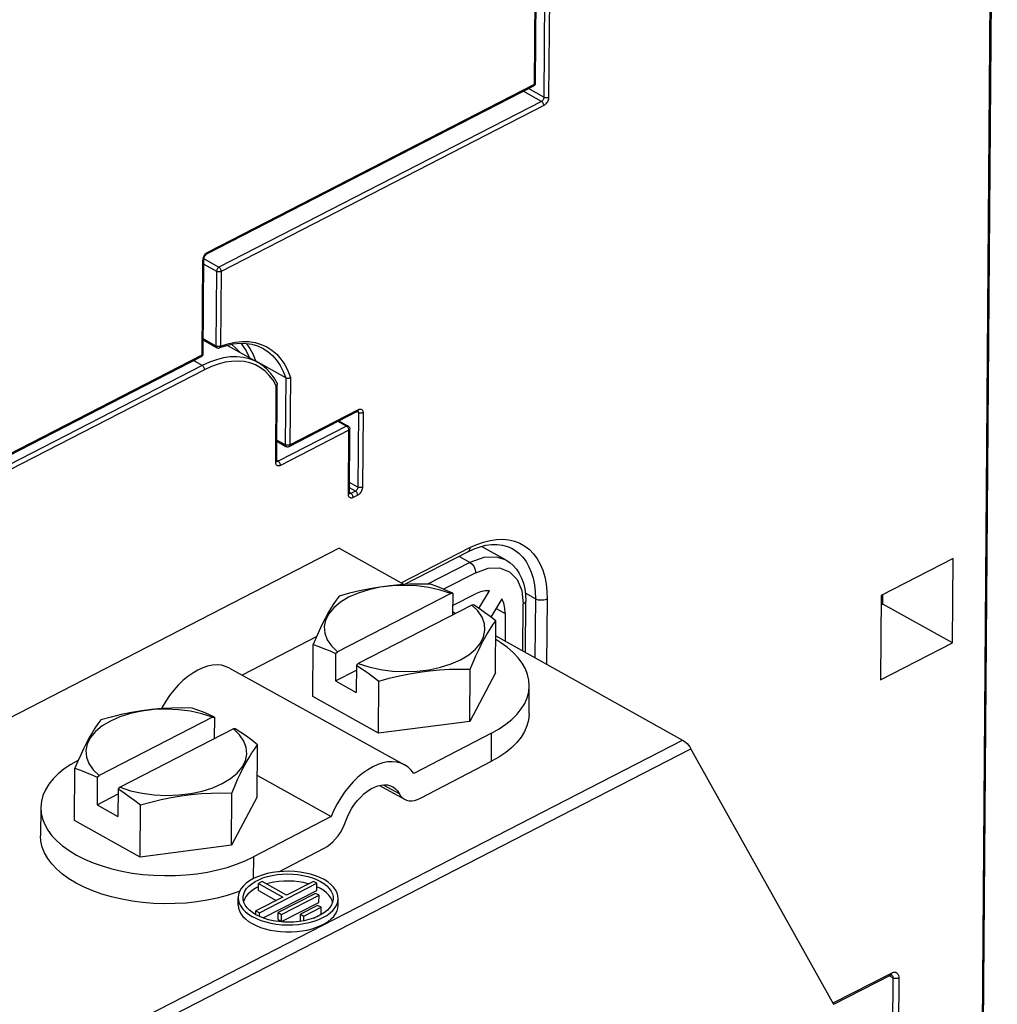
# Model space of a CAD drawing. Extents: x 0 to 420, y 0 to 297.
# Tile 34 of 38: x 387 to 398, y 97 to 109. Entities that reach past the tile are written whole.
import ezdxf

# ---------------------------------------------------------------- set-up
doc = ezdxf.new("R2010")
doc.units = 0
doc.header["$LTSCALE"] = 23.1
doc.layers.get('0').update_dxf_attribs({"linetype": 'CONTINUOUS'})

msp = doc.modelspace()

# ---------------------------------------------------------------- linework, layer by layer
at = {"color": 9, "linetype": 'CONTINUOUS'}
for p, q in [((397.99, 82.294), (398.264, 118.792)), ((392.729, 108.247), (392.751, 111.134)), ((392.864, 111.135), (392.842, 108.09)), ((392.921, 111.134), (392.898, 108.089)), ((388.811, 106.232), (392.729, 108.247)), ((392.813, 108.041), (392.594, 108.163)), ((392.842, 108.09), (392.655, 108.194)), ((392.813, 108.041), (388.945, 106.052)), ((392.84, 107.992), (388.972, 106.002)), ((388.744, 105.001), (388.753, 106.135)), ((388.765, 106.087), (388.916, 106.003)), ((388.766, 106.152), (388.945, 106.052)), ((388.916, 106.003), (388.909, 105.107)), ((388.972, 106.002), (388.965, 105.106)), ((388.758, 105.191), (388.909, 105.107)), ((386.283, 103.734), (388.744, 105.001)), ((388.745, 104.871), (388.638, 104.931)), ((388.745, 104.871), (386.249, 103.587)), ((388.773, 104.822), (386.277, 103.538)), ((389.745, 104.724), (389.738, 103.923)), ((389.801, 104.729), (389.795, 103.922)), ((389.625, 103.711), (389.632, 104.63)), ((389.795, 103.922), (390.617, 104.344)), ((390.617, 104.307), (390.596, 104.319)), ((390.372, 104.203), (390.476, 104.145)), ((390.617, 104.307), (390.61, 103.414)), ((390.674, 104.306), (390.667, 103.413)), ((390.476, 104.145), (389.654, 103.723)), ((390.503, 104.096), (389.682, 103.673)), ((390.497, 103.326), (390.503, 104.096)), ((389.639, 103.978), (389.738, 103.923)), ((389.654, 103.723), (389.637, 103.732)), ((390.581, 103.366), (390.51, 103.405)), ((390.61, 103.414), (390.511, 103.47)), ((390.527, 103.338), (390.51, 103.347)), ((390.581, 103.366), (390.527, 103.338)), ((390.609, 103.316), (390.554, 103.288)), ((391.131, 102.263), (391.955, 102.687)), ((391.955, 102.51), (391.825, 102.582)), ((391.955, 102.51), (391.446, 102.247)), ((392.024, 102.386), (391.638, 102.188)), ((392.739, 102.072), (392.619, 102.139)), ((392.739, 102.072), (392.734, 101.368)), ((392.269, 101.957), (392.378, 101.896)), ((392.589, 101.449), (392.594, 102.007)), ((392.88, 102.07), (392.874, 101.289)), ((392.213, 100.123), (392.215, 100.461)), ((381.578, 93.729), (394.505, 100.378)), ((381.676, 93.625), (394.603, 100.274)), ((390.914, 99.84), (391.105, 99.735)), ((389.357, 98.976), (389.355, 98.715)), ((396.31, 97.224), (397.009, 97.583)), ((397.028, 97.525), (396.981, 97.55)), ((397.028, 97.525), (397.008, 94.873)), ((397.098, 97.524), (397.079, 94.872))]:
    msp.add_line(p, q, dxfattribs=at)
at = {"color": 7, "linetype": 'CONTINUOUS'}
for p, q in [((398.005, 82.311), (398.279, 118.811)), ((392.741, 108.263), (392.763, 111.149)), ((388.801, 106.212), (392.72, 108.227)), ((392.741, 108.257), (392.741, 108.263)), ((388.757, 105.016), (388.765, 106.15)), ((388.758, 105.176), (388.918, 105.086)), ((389.034, 105.11), (388.952, 105.084)), ((389.115, 105.128), (389.034, 105.11)), ((389.046, 105.113), (389.408, 104.911)), ((386.273, 103.714), (388.735, 104.981)), ((388.756, 105.01), (388.757, 105.016)), ((389.745, 104.724), (389.383, 104.927)), ((389.637, 103.727), (389.644, 104.646)), ((389.786, 103.902), (390.607, 104.324)), ((390.383, 104.209), (390.495, 104.146)), ((390.51, 103.341), (390.515, 104.111)), ((389.639, 103.963), (389.748, 103.902)), ((389.637, 103.723), (389.637, 103.727)), ((390.51, 103.338), (390.51, 103.341)), ((390.388, 102.679), (377.461, 96.03)), ((390.388, 102.679), (391.167, 102.243)), ((392.389, 102.536), (392.093, 102.701)), ((391.167, 102.244), (391.931, 102.637)), ((397.748, 102.556), (396.887, 102.113)), ((397.741, 101.543), (397.748, 102.556)), ((391.726, 102.137), (390.366, 101.437)), ((391.726, 102.137), (391.748, 102.139)), ((391.748, 102.139), (391.746, 101.878)), ((391.747, 101.992), (392.022, 102.133)), ((392.062, 101.957), (392.19, 102.17)), ((392.338, 102.072), (392.207, 101.853)), ((396.887, 102.113), (396.879, 101.1)), ((396.906, 102.01), (396.907, 102.123)), ((391.977, 101.997), (390.616, 101.297)), ((391.999, 101.999), (391.977, 101.997)), ((392.049, 101.927), (391.977, 101.997)), ((392.619, 101.432), (392.624, 102.045)), ((396.886, 102), (396.906, 102.01)), ((397.741, 101.543), (396.906, 102.01)), ((391.747, 101.92), (391.785, 101.898)), ((392.378, 101.896), (392.376, 101.568)), ((392.261, 101.183), (392.266, 101.808)), ((390.117, 101.622), (389.224, 101.158)), ((390.111, 101.609), (390.076, 101.524)), ((390.145, 101.687), (390.111, 101.609)), ((392.265, 101.63), (394.505, 100.378)), ((390.071, 100.9), (390.076, 101.524)), ((396.879, 101.1), (397.741, 101.543)), ((390.344, 101.416), (390.341, 101.088)), ((390.344, 101.416), (390.366, 101.437)), ((390.594, 101.276), (390.592, 100.948)), ((390.616, 101.297), (390.594, 101.276)), ((389.072, 101.242), (391.171, 100.081)), ((390.341, 101.088), (390.594, 101.218)), ((391.952, 100.602), (391.957, 101.227)), ((392.261, 101.183), (391.952, 100.602)), ((390.341, 101.088), (390.592, 100.948)), ((390.857, 100.461), (390.861, 101.085)), ((392.664, 100.693), (392.666, 101.03)), ((390.857, 100.461), (390.071, 100.9)), ((388.868, 100.651), (388.89, 100.653)), ((388.89, 100.653), (388.888, 100.393)), ((388.868, 100.651), (387.507, 99.951)), ((391.952, 100.602), (390.857, 100.461)), ((389.119, 100.511), (387.758, 99.811)), ((389.141, 100.513), (389.119, 100.511)), ((389.19, 100.441), (389.119, 100.511)), ((392.215, 100.461), (391.281, 99.976)), ((389.403, 99.698), (389.408, 100.322)), ((387.287, 100.201), (387.253, 100.123)), ((396.319, 97.206), (394.603, 100.274)), ((387.253, 100.123), (387.217, 100.039)), ((391.36, 99.68), (392.213, 100.123)), ((387.213, 99.414), (387.217, 100.039)), ((387.485, 99.931), (387.507, 99.951)), ((389.405, 99.951), (390.291, 99.461)), ((387.485, 99.931), (387.483, 99.602)), ((390.869, 99.833), (391.169, 99.668)), ((387.483, 99.602), (387.735, 99.732)), ((387.736, 99.791), (387.733, 99.462)), ((387.758, 99.811), (387.736, 99.791)), ((389.094, 99.117), (389.098, 99.741)), ((387.483, 99.602), (387.733, 99.462)), ((387.999, 98.975), (388.003, 99.6)), ((389.403, 99.698), (389.094, 99.117)), ((386.808, 99.567), (386.805, 99.23)), ((387.999, 98.975), (387.213, 99.414)), ((390.291, 99.461), (389.357, 98.976)), ((389.094, 99.117), (387.999, 98.975)), ((389.664, 98.799), (390.208, 99.081)), ((389.418, 98.573), (389.419, 98.658)), ((389.462, 98.68), (389.419, 98.658)), ((389.419, 98.658), (389.711, 98.494)), ((389.43, 98.305), (390.119, 98.66)), ((389.754, 98.517), (389.462, 98.68)), ((390.077, 98.683), (389.754, 98.517)), ((390.119, 98.66), (390.077, 98.683)), ((390.118, 98.575), (390.119, 98.66)), ((389.418, 98.573), (389.632, 98.454)), ((389.474, 98.244), (390.118, 98.575)), ((390.103, 98.539), (389.655, 98.309)), ((390.145, 98.516), (390.103, 98.539)), ((390.161, 98.597), (390.119, 98.619)), ((389.174, 98.402), (389.174, 98.487)), ((389.249, 98.47), (389.241, 98.445)), ((389.267, 98.5), (389.249, 98.47)), ((389.711, 98.494), (389.388, 98.328)), ((389.696, 98.285), (390.145, 98.516)), ((389.696, 98.201), (390.144, 98.431)), ((390.144, 98.431), (390.145, 98.516)), ((390.308, 98.435), (390.302, 98.455)), ((390.374, 98.393), (390.374, 98.478)), ((389.388, 98.328), (389.43, 98.305)), ((389.388, 98.283), (389.388, 98.328)), ((389.429, 98.261), (389.43, 98.305)), ((389.654, 98.224), (389.655, 98.309)), ((389.655, 98.309), (389.696, 98.285)), ((390.128, 98.395), (389.921, 98.289)), ((389.963, 98.266), (390.17, 98.372)), ((390.17, 98.372), (390.128, 98.395)), ((390.169, 98.288), (390.17, 98.372)), ((389.343, 98.261), (389.393, 98.236)), ((389.654, 98.224), (389.696, 98.201)), ((389.719, 98.194), (389.657, 98.2)), ((389.696, 98.201), (389.696, 98.285)), ((389.921, 98.289), (389.963, 98.266)), ((389.921, 98.205), (389.921, 98.289)), ((389.921, 98.205), (389.923, 98.203)), ((389.963, 98.21), (389.963, 98.266)), ((390.082, 98.243), (390.169, 98.288)), ((396.317, 97.209), (396.997, 97.558))]:
    msp.add_line(p, q, dxfattribs=at)
for points in [[(392.72, 108.227), (392.725, 108.231), (392.731, 108.236), (392.735, 108.242), (392.739, 108.249), (392.741, 108.257)], [(388.765, 106.15), (388.765, 106.156), (388.767, 106.163), (388.769, 106.17), (388.772, 106.179), (388.777, 106.187), (388.782, 106.194), (388.787, 106.2), (388.792, 106.206), (388.797, 106.21), (388.801, 106.212)], [(388.918, 105.086), (388.926, 105.083), (388.934, 105.081), (388.943, 105.082), (388.952, 105.084)], [(389.477, 105.073), (389.412, 105.103), (389.343, 105.123), (389.27, 105.134), (389.194, 105.136), (389.115, 105.128)], [(388.735, 104.981), (388.74, 104.984), (388.746, 104.989), (388.751, 104.995), (388.754, 105.002), (388.756, 105.01)], [(389.383, 104.927), (389.38, 104.928), (389.378, 104.928)], [(389.642, 104.659), (389.605, 104.723), (389.563, 104.78), (389.516, 104.831), (389.464, 104.875), (389.408, 104.911)], [(389.745, 104.724), (389.75, 104.722), (389.756, 104.72), (389.762, 104.719), (389.769, 104.719), (389.776, 104.72), (389.783, 104.721), (389.79, 104.723), (389.796, 104.726), (389.801, 104.729)], [(389.644, 104.651), (389.643, 104.645), (389.64, 104.64), (389.637, 104.635), (389.632, 104.63)], [(389.642, 104.659), (389.643, 104.656), (389.644, 104.651)], [(390.607, 104.324), (390.61, 104.326), (390.612, 104.326), (390.612, 104.326)], [(390.495, 104.146), (390.501, 104.142), (390.507, 104.136), (390.511, 104.129), (390.514, 104.122), (390.515, 104.114), (390.515, 104.111)], [(389.748, 103.902), (389.756, 103.899), (389.764, 103.897), (389.773, 103.898), (389.782, 103.9), (389.786, 103.902)], [(389.638, 103.719), (389.638, 103.719), (389.638, 103.719), (389.637, 103.72), (389.637, 103.723)], [(390.51, 103.334), (390.511, 103.334), (390.511, 103.334), (390.51, 103.335), (390.51, 103.338)], [(391.931, 102.637), (392.004, 102.671), (392.076, 102.697), (392.147, 102.715), (392.215, 102.724), (392.281, 102.726), (392.345, 102.718), (392.405, 102.702), (392.462, 102.676)], [(392.389, 102.536), (392.432, 102.507), (392.474, 102.471), (392.513, 102.428), (392.546, 102.378), (392.574, 102.321), (392.596, 102.259), (392.612, 102.192), (392.621, 102.12), (392.624, 102.045)], [(391.726, 102.137), (391.599, 102.178), (391.462, 102.208), (391.318, 102.227), (391.17, 102.234), (391.022, 102.229), (390.878, 102.211), (390.741, 102.182), (390.614, 102.142), (390.5, 102.092), (390.402, 102.033), (390.322, 101.966), (390.262, 101.894), (390.224, 101.818), (390.207, 101.739), (390.214, 101.659), (390.243, 101.581), (390.294, 101.507), (390.366, 101.437)], [(391.48, 102.247), (391.356, 102.249), (391.234, 102.247), (391.114, 102.241), (390.993, 102.23), (390.873, 102.214), (390.752, 102.194), (390.631, 102.169), (390.51, 102.139), (390.385, 102.105)], [(391.748, 102.139), (391.682, 102.169), (391.616, 102.197), (391.549, 102.223), (391.48, 102.247)], [(390.385, 102.105), (390.35, 102.057), (390.316, 102.006), (390.282, 101.952), (390.248, 101.893), (390.214, 101.829), (390.179, 101.76), (390.145, 101.687)], [(392.19, 102.17), (392.137, 102.17), (392.08, 102.157), (392.022, 102.133)], [(392.378, 101.896), (392.374, 101.962), (392.36, 102.021), (392.338, 102.072)], [(392.266, 101.808), (392.198, 101.86), (392.131, 101.909), (392.065, 101.955), (391.999, 101.999)], [(390.616, 101.297), (390.743, 101.255), (390.881, 101.225), (391.025, 101.206), (391.172, 101.199), (391.32, 101.205), (391.464, 101.222), (391.601, 101.251), (391.728, 101.292), (391.842, 101.342), (391.94, 101.401), (392.02, 101.467), (392.08, 101.539), (392.119, 101.616), (392.135, 101.695), (392.129, 101.774), (392.1, 101.852), (392.049, 101.927)], [(391.957, 101.227), (391.992, 101.311), (392.026, 101.389), (392.061, 101.462), (392.095, 101.531), (392.129, 101.595), (392.163, 101.654), (392.197, 101.709), (392.231, 101.76), (392.266, 101.808)], [(390.076, 101.524), (390.144, 101.5), (390.211, 101.474), (390.278, 101.447), (390.344, 101.416)], [(392.666, 101.03), (392.662, 101.095), (392.646, 101.165), (392.619, 101.234), (392.581, 101.301), (392.532, 101.366), (392.473, 101.429), (392.404, 101.489), (392.325, 101.546), (392.264, 101.583)], [(389.072, 101.242), (389.025, 101.262), (388.975, 101.275), (388.922, 101.279), (388.867, 101.276), (388.809, 101.264), (388.75, 101.244), (388.69, 101.217), (388.63, 101.182), (388.571, 101.14), (388.513, 101.092), (388.457, 101.038), (388.404, 100.978), (388.353, 100.913), (388.306, 100.845), (388.264, 100.773), (388.255, 100.755)], [(390.594, 101.276), (390.66, 101.233), (390.726, 101.187), (390.793, 101.138), (390.861, 101.085)], [(390.861, 101.085), (390.986, 101.119), (391.108, 101.149), (391.228, 101.174), (391.349, 101.194), (391.47, 101.21), (391.59, 101.221), (391.711, 101.227), (391.832, 101.229), (391.957, 101.227)], [(392.215, 100.461), (392.305, 100.512), (392.386, 100.567), (392.457, 100.625), (392.519, 100.687), (392.57, 100.751), (392.611, 100.817), (392.64, 100.886), (392.659, 100.955), (392.666, 101.03)], [(388.868, 100.651), (388.741, 100.692), (388.604, 100.723), (388.459, 100.742), (388.312, 100.748), (388.164, 100.743), (388.02, 100.726), (387.883, 100.696), (387.756, 100.656), (387.642, 100.606), (387.544, 100.547), (387.464, 100.481), (387.404, 100.409), (387.365, 100.332), (387.349, 100.253), (387.356, 100.174), (387.385, 100.096), (387.436, 100.021), (387.507, 99.951)], [(388.622, 100.761), (388.497, 100.763), (388.376, 100.761), (388.256, 100.755), (388.135, 100.744), (388.014, 100.729), (387.894, 100.708), (387.773, 100.683), (387.652, 100.654), (387.527, 100.62)], [(388.89, 100.653), (388.824, 100.683), (388.758, 100.711), (388.691, 100.737), (388.622, 100.761)], [(392.664, 100.693), (392.656, 100.617), (392.638, 100.548), (392.608, 100.48), (392.568, 100.413), (392.516, 100.349), (392.455, 100.287), (392.383, 100.229), (392.302, 100.174), (392.213, 100.123)], [(387.527, 100.62), (387.492, 100.572), (387.458, 100.521), (387.424, 100.466), (387.39, 100.407), (387.355, 100.343), (387.321, 100.274), (387.287, 100.201)], [(387.758, 99.811), (387.885, 99.77), (388.022, 99.74), (388.167, 99.721), (388.314, 99.714), (388.462, 99.719), (388.606, 99.737), (388.743, 99.766), (388.87, 99.806), (388.984, 99.856), (389.082, 99.915), (389.162, 99.981), (389.222, 100.054), (389.261, 100.13), (389.277, 100.209), (389.27, 100.288), (389.241, 100.366), (389.19, 100.441)], [(389.408, 100.322), (389.339, 100.375), (389.273, 100.424), (389.206, 100.47), (389.141, 100.513)], [(389.098, 99.741), (389.134, 99.825), (389.168, 99.904), (389.202, 99.977), (389.236, 100.046), (389.271, 100.11), (389.305, 100.169), (389.339, 100.223), (389.373, 100.274), (389.408, 100.322)], [(394.505, 100.378), (394.523, 100.366), (394.541, 100.352), (394.558, 100.335), (394.575, 100.316), (394.59, 100.296), (394.603, 100.274)], [(387.259, 100.136), (387.169, 100.086), (387.088, 100.031), (387.017, 99.972), (386.955, 99.911), (386.904, 99.847), (386.863, 99.78), (386.834, 99.712), (386.815, 99.643), (386.808, 99.567)], [(391.171, 100.081), (391.124, 100.102), (391.074, 100.114), (391.021, 100.118), (390.965, 100.115), (390.908, 100.103), (390.849, 100.083), (390.789, 100.056), (390.729, 100.021), (390.67, 99.979), (390.612, 99.931), (390.556, 99.877), (390.502, 99.817), (390.452, 99.752), (390.405, 99.684), (390.362, 99.612), (390.324, 99.537), (390.291, 99.461)], [(391.281, 99.976), (391.249, 100.018), (391.212, 100.053), (391.171, 100.081)], [(387.217, 100.039), (387.286, 100.015), (387.353, 99.989), (387.419, 99.961), (387.485, 99.931)], [(390.486, 99.455), (390.511, 99.508), (390.54, 99.559), (390.572, 99.607), (390.607, 99.652), (390.645, 99.694), (390.684, 99.731), (390.725, 99.764), (390.766, 99.791), (390.808, 99.813), (390.849, 99.829), (390.89, 99.838), (390.929, 99.842), (390.966, 99.839), (391.001, 99.83), (391.026, 99.818)], [(387.736, 99.791), (387.802, 99.747), (387.868, 99.701), (387.935, 99.652), (388.003, 99.6)], [(388.003, 99.6), (388.128, 99.634), (388.25, 99.663), (388.37, 99.688), (388.491, 99.709), (388.612, 99.724), (388.732, 99.735), (388.853, 99.741), (388.974, 99.743), (389.098, 99.741)], [(391.026, 99.818), (391.032, 99.815), (391.06, 99.793), (391.085, 99.767), (391.105, 99.735)], [(391.105, 99.735), (391.123, 99.708), (391.144, 99.685), (391.169, 99.668)], [(391.169, 99.668), (391.195, 99.656), (391.225, 99.65), (391.257, 99.649), (391.29, 99.654), (391.325, 99.664), (391.36, 99.68)], [(386.808, 99.567), (386.812, 99.502), (386.828, 99.433), (386.855, 99.364), (386.893, 99.296), (386.942, 99.231), (387.001, 99.168), (387.07, 99.108), (387.149, 99.052), (387.236, 98.999), (387.332, 98.95), (387.435, 98.907), (387.544, 98.868), (387.66, 98.834), (387.78, 98.806), (387.904, 98.783), (388.032, 98.767), (388.161, 98.756), (388.292, 98.752), (388.423, 98.753), (388.553, 98.761), (388.681, 98.775), (388.806, 98.794), (388.927, 98.82), (389.044, 98.851), (389.155, 98.888), (389.26, 98.929), (389.357, 98.976)], [(390.208, 99.081), (390.243, 99.102), (390.278, 99.128), (390.311, 99.158), (390.343, 99.192), (390.374, 99.229), (390.401, 99.27), (390.426, 99.312), (390.447, 99.357), (390.486, 99.455)], [(389.194, 98.566), (389.153, 98.55), (389.042, 98.514), (388.925, 98.482), (388.804, 98.457), (388.678, 98.437), (388.55, 98.423), (388.42, 98.416), (388.29, 98.414), (388.159, 98.419), (388.029, 98.429), (387.902, 98.446), (387.778, 98.468), (387.657, 98.496), (387.542, 98.53), (387.432, 98.569), (387.329, 98.613), (387.234, 98.661), (387.146, 98.714), (387.068, 98.771), (386.999, 98.831), (386.939, 98.893), (386.891, 98.959), (386.853, 99.026), (386.826, 99.095), (386.81, 99.165), (386.805, 99.23)], [(390.205, 98.704), (390.156, 98.729), (390.102, 98.75), (390.043, 98.768), (389.981, 98.783), (389.917, 98.794), (389.851, 98.801), (389.784, 98.804), (389.717, 98.803), (389.65, 98.798), (389.585, 98.789), (389.523, 98.776), (389.463, 98.759), (389.408, 98.739), (389.357, 98.716), (389.311, 98.689), (389.271, 98.66), (389.238, 98.629), (389.211, 98.596), (389.192, 98.562), (389.179, 98.526), (389.174, 98.491), (389.174, 98.487)], [(389.234, 98.486), (389.235, 98.498), (389.241, 98.532), (389.255, 98.564), (389.276, 98.596), (389.303, 98.626), (389.337, 98.654), (389.377, 98.68), (389.422, 98.703), (389.472, 98.724), (389.526, 98.741), (389.583, 98.754), (389.643, 98.764), (389.704, 98.77), (389.767, 98.772), (389.83, 98.77), (389.892, 98.764), (389.952, 98.755), (390.01, 98.741), (390.065, 98.725), (390.116, 98.705), (390.162, 98.682)], [(390.021, 98.654), (390.016, 98.655), (389.96, 98.669), (389.902, 98.678), (389.843, 98.685), (389.782, 98.687), (389.722, 98.686), (389.662, 98.682), (389.603, 98.674), (389.547, 98.662), (389.512, 98.652)], [(390.162, 98.682), (390.203, 98.656), (390.238, 98.628), (390.267, 98.598), (390.29, 98.566), (390.305, 98.533), (390.313, 98.5), (390.314, 98.478)], [(390.374, 98.478), (390.372, 98.51), (390.361, 98.546), (390.344, 98.581), (390.319, 98.614), (390.287, 98.646), (390.249, 98.676), (390.205, 98.704)], [(389.418, 98.617), (389.398, 98.608), (389.357, 98.584), (389.321, 98.558), (389.291, 98.53), (389.267, 98.5)], [(390.302, 98.455), (390.286, 98.486), (390.264, 98.517), (390.235, 98.546), (390.201, 98.573), (390.161, 98.597)], [(389.174, 98.487), (389.177, 98.454), (389.187, 98.419), (389.205, 98.384), (389.23, 98.35), (389.261, 98.318), (389.299, 98.288), (389.343, 98.261)], [(389.387, 98.283), (389.346, 98.308), (389.31, 98.337), (389.281, 98.367), (389.259, 98.398), (389.244, 98.431), (389.236, 98.464), (389.234, 98.486)], [(389.393, 98.236), (389.447, 98.214), (389.506, 98.196), (389.567, 98.181), (389.632, 98.17), (389.698, 98.163), (389.765, 98.161), (389.832, 98.162), (389.899, 98.167), (389.964, 98.176), (390.026, 98.189), (390.085, 98.205), (390.141, 98.226), (390.192, 98.249), (390.237, 98.275), (390.277, 98.304), (390.311, 98.335), (390.337, 98.368), (390.357, 98.403), (390.369, 98.438), (390.374, 98.474), (390.374, 98.478)], [(390.314, 98.478), (390.314, 98.466), (390.307, 98.433), (390.294, 98.4), (390.273, 98.368), (390.246, 98.338), (390.212, 98.31), (390.172, 98.284)], [(389.174, 98.402), (389.174, 98.397), (389.178, 98.363), (389.189, 98.328), (389.207, 98.295), (389.232, 98.262), (389.263, 98.232), (389.3, 98.203), (389.343, 98.176)], [(389.343, 98.176), (389.39, 98.152), (389.443, 98.131), (389.499, 98.113), (389.558, 98.099), (389.62, 98.088), (389.683, 98.08), (389.748, 98.076), (389.813, 98.077), (389.877, 98.08), (389.941, 98.088), (390.002, 98.099), (390.061, 98.114), (390.116, 98.132), (390.167, 98.153), (390.214, 98.177), (390.255, 98.203), (390.291, 98.232), (390.321, 98.263), (390.344, 98.295), (390.361, 98.329), (390.371, 98.363), (390.374, 98.393)], [(389.657, 98.2), (389.596, 98.21), (389.538, 98.223), (389.484, 98.24), (389.433, 98.26), (389.387, 98.283)], [(389.966, 98.21), (389.906, 98.201), (389.844, 98.195), (389.782, 98.193), (389.719, 98.194)], [(390.172, 98.284), (390.127, 98.261), (390.077, 98.241), (390.023, 98.224), (389.966, 98.21)], [(396.997, 97.558), (397.003, 97.561), (397.007, 97.562), (397.01, 97.563), (397.011, 97.563)]]:
    msp.add_lwpolyline(points, dxfattribs=at)
at = {"color": 9, "linetype": 'CONTINUOUS'}
for points in [[(392.729, 108.247), (392.728, 108.241), (392.727, 108.236), (392.724, 108.231), (392.721, 108.228), (392.72, 108.227)], [(392.729, 108.247), (392.734, 108.25), (392.738, 108.254), (392.74, 108.258), (392.741, 108.263)], [(392.842, 108.09), (392.841, 108.084), (392.84, 108.078), (392.838, 108.073), (392.836, 108.067), (392.833, 108.061), (392.83, 108.056), (392.826, 108.051), (392.821, 108.047), (392.817, 108.044), (392.813, 108.041)], [(392.84, 107.992), (392.84, 107.999), (392.838, 108.006), (392.836, 108.013), (392.832, 108.02), (392.828, 108.027), (392.823, 108.032), (392.818, 108.037), (392.813, 108.041)], [(392.898, 108.089), (392.897, 108.078), (392.895, 108.066), (392.892, 108.055), (392.887, 108.043), (392.881, 108.032), (392.874, 108.022), (392.866, 108.012), (392.858, 108.004), (392.849, 107.997), (392.84, 107.992)], [(392.898, 108.089), (392.892, 108.086), (392.885, 108.084), (392.877, 108.083), (392.87, 108.083), (392.862, 108.083), (392.854, 108.085), (392.848, 108.087), (392.842, 108.09)], [(388.759, 106.169), (388.764, 106.18), (388.77, 106.191), (388.777, 106.202), (388.785, 106.211)], [(388.785, 106.211), (388.793, 106.22), (388.802, 106.227), (388.811, 106.232)], [(388.811, 106.232), (388.81, 106.226), (388.809, 106.22), (388.806, 106.216), (388.802, 106.213), (388.801, 106.212)], [(388.753, 106.135), (388.754, 106.146), (388.756, 106.157), (388.759, 106.169)], [(388.753, 106.135), (388.758, 106.138), (388.762, 106.142), (388.764, 106.146), (388.765, 106.15)], [(388.945, 106.052), (388.942, 106.05), (388.939, 106.048), (388.937, 106.046), (388.933, 106.043), (388.93, 106.039), (388.927, 106.035), (388.923, 106.03), (388.92, 106.023), (388.918, 106.017), (388.916, 106.01), (388.916, 106.003)], [(388.972, 106.002), (388.966, 106), (388.959, 105.998), (388.952, 105.997), (388.944, 105.996), (388.936, 105.997), (388.928, 105.998), (388.922, 106), (388.916, 106.003)], [(388.972, 106.002), (388.972, 106.009), (388.97, 106.016), (388.968, 106.024), (388.964, 106.031), (388.96, 106.037), (388.955, 106.043), (388.95, 106.048), (388.945, 106.052)], [(388.965, 105.106), (389.052, 105.134), (389.138, 105.152), (389.221, 105.16), (389.301, 105.159), (389.377, 105.147), (389.45, 105.126), (389.518, 105.096), (389.58, 105.056), (389.637, 105.007), (389.688, 104.949), (389.733, 104.883), (389.77, 104.81), (389.801, 104.729)], [(388.965, 105.106), (388.959, 105.103), (388.952, 105.101), (388.945, 105.1), (388.937, 105.1), (388.929, 105.1), (388.922, 105.102), (388.915, 105.104), (388.909, 105.107)], [(388.909, 105.107), (388.909, 105.101), (388.911, 105.096), (388.913, 105.091), (388.916, 105.088), (388.918, 105.086)], [(388.965, 105.106), (388.964, 105.099), (388.962, 105.093), (388.959, 105.089), (388.955, 105.085), (388.952, 105.084)], [(389.193, 105.031), (389.153, 105.077), (389.099, 105.124), (389.098, 105.124)], [(389.209, 105.135), (389.227, 105.114), (389.269, 105.05), (389.304, 104.979), (389.309, 104.966)], [(389.276, 105.133), (389.316, 105.075), (389.353, 105.004), (389.383, 104.927)], [(389.477, 105.073), (389.529, 105.039), (389.585, 104.992), (389.634, 104.936), (389.678, 104.873), (389.714, 104.802), (389.745, 104.724)], [(388.744, 105.001), (388.744, 104.994), (388.742, 104.989), (388.74, 104.984), (388.736, 104.981), (388.735, 104.981)], [(388.744, 105.001), (388.749, 105.004), (388.753, 105.007), (388.756, 105.011), (388.757, 105.016)], [(389.408, 104.911), (389.375, 104.928), (389.307, 104.954), (389.235, 104.97), (389.159, 104.977), (389.08, 104.975), (388.999, 104.963), (388.916, 104.941), (388.831, 104.911), (388.745, 104.871)], [(389.632, 104.63), (389.593, 104.696), (389.548, 104.753), (389.498, 104.803), (389.442, 104.845), (389.381, 104.879), (389.315, 104.903), (389.246, 104.919), (389.173, 104.925), (389.096, 104.922), (389.018, 104.911), (388.937, 104.89), (388.855, 104.86), (388.773, 104.822)], [(388.773, 104.822), (388.772, 104.829), (388.771, 104.836), (388.768, 104.843), (388.765, 104.85), (388.761, 104.857), (388.756, 104.863), (388.751, 104.868), (388.745, 104.871)], [(390.617, 104.344), (390.616, 104.338), (390.614, 104.333), (390.612, 104.328), (390.608, 104.325), (390.607, 104.324)], [(390.61, 104.326), (390.612, 104.324), (390.614, 104.321), (390.616, 104.317)], [(390.616, 104.317), (390.617, 104.312), (390.617, 104.307)], [(390.617, 104.344), (390.626, 104.348), (390.634, 104.35), (390.643, 104.35), (390.65, 104.349), (390.657, 104.345), (390.663, 104.34), (390.668, 104.334), (390.671, 104.326), (390.673, 104.317), (390.674, 104.306)], [(390.674, 104.306), (390.667, 104.304), (390.66, 104.302), (390.653, 104.301), (390.645, 104.3), (390.637, 104.301), (390.63, 104.302), (390.623, 104.304), (390.617, 104.307)], [(390.495, 104.146), (390.491, 104.148), (390.486, 104.148), (390.481, 104.147), (390.476, 104.145)], [(390.503, 104.096), (390.503, 104.103), (390.501, 104.11), (390.499, 104.117), (390.495, 104.124), (390.491, 104.131), (390.486, 104.137), (390.481, 104.142), (390.476, 104.145)], [(390.503, 104.096), (390.508, 104.099), (390.512, 104.103), (390.514, 104.107), (390.515, 104.111)], [(389.795, 103.922), (389.789, 103.919), (389.782, 103.917), (389.774, 103.916), (389.767, 103.916), (389.759, 103.916), (389.751, 103.918), (389.744, 103.92), (389.738, 103.923)], [(389.738, 103.923), (389.739, 103.92), (389.739, 103.917), (389.74, 103.914), (389.741, 103.91), (389.742, 103.907), (389.745, 103.905), (389.748, 103.902)], [(389.795, 103.922), (389.794, 103.915), (389.793, 103.91), (389.79, 103.906), (389.787, 103.902), (389.786, 103.902)], [(389.625, 103.711), (389.63, 103.715), (389.634, 103.718), (389.636, 103.722), (389.637, 103.727)], [(389.682, 103.673), (389.673, 103.67), (389.664, 103.668), (389.656, 103.667), (389.648, 103.669), (389.641, 103.672), (389.635, 103.677), (389.631, 103.684), (389.627, 103.692), (389.625, 103.701), (389.625, 103.711)], [(389.654, 103.723), (389.65, 103.721), (389.645, 103.72), (389.641, 103.72), (389.637, 103.72)], [(389.682, 103.673), (389.681, 103.68), (389.68, 103.687), (389.677, 103.695), (389.674, 103.702), (389.669, 103.708), (389.665, 103.714), (389.659, 103.719), (389.654, 103.723)], [(390.61, 103.414), (390.61, 103.409), (390.609, 103.403), (390.607, 103.397), (390.605, 103.391), (390.602, 103.386), (390.598, 103.381), (390.594, 103.376), (390.59, 103.372), (390.586, 103.368), (390.581, 103.366)], [(390.667, 103.413), (390.666, 103.402), (390.664, 103.391), (390.66, 103.379), (390.656, 103.368), (390.65, 103.357), (390.643, 103.347), (390.635, 103.337), (390.627, 103.329), (390.618, 103.322), (390.609, 103.316)], [(390.667, 103.413), (390.661, 103.411), (390.654, 103.409), (390.646, 103.408), (390.638, 103.407), (390.631, 103.408), (390.623, 103.409), (390.616, 103.411), (390.61, 103.414)], [(390.497, 103.326), (390.502, 103.329), (390.506, 103.333), (390.509, 103.337), (390.51, 103.341)], [(390.554, 103.288), (390.545, 103.284), (390.537, 103.282), (390.528, 103.282), (390.521, 103.284), (390.514, 103.287), (390.508, 103.292), (390.503, 103.299), (390.5, 103.307), (390.498, 103.316), (390.497, 103.326)], [(390.527, 103.338), (390.522, 103.336), (390.518, 103.335), (390.514, 103.335), (390.51, 103.335)], [(390.554, 103.288), (390.554, 103.295), (390.552, 103.302), (390.55, 103.31), (390.546, 103.317), (390.542, 103.323), (390.537, 103.329), (390.532, 103.334), (390.527, 103.338)], [(390.609, 103.316), (390.608, 103.323), (390.607, 103.33), (390.604, 103.338), (390.601, 103.345), (390.597, 103.351), (390.592, 103.357), (390.587, 103.362), (390.581, 103.366)], [(391.955, 102.687), (392.036, 102.724), (392.116, 102.753), (392.196, 102.774), (392.273, 102.785), (392.348, 102.787), (392.42, 102.78), (392.489, 102.764), (392.553, 102.739), (392.613, 102.705), (392.667, 102.663), (392.716, 102.612), (392.759, 102.554), (392.796, 102.488), (392.827, 102.416), (392.851, 102.337), (392.868, 102.253), (392.877, 102.163), (392.88, 102.07)], [(391.955, 102.687), (391.954, 102.674), (391.951, 102.663), (391.947, 102.653), (391.941, 102.645), (391.934, 102.639), (391.931, 102.637)], [(392.462, 102.676), (392.492, 102.658), (392.542, 102.619), (392.587, 102.573), (392.627, 102.519), (392.661, 102.458), (392.69, 102.391), (392.712, 102.319), (392.727, 102.24), (392.736, 102.158), (392.739, 102.072)], [(392.389, 102.536), (392.278, 102.574), (392.123, 102.57), (391.955, 102.51)], [(391.955, 102.51), (391.982, 102.488), (392.004, 102.457), (392.019, 102.422), (392.024, 102.386)], [(392.024, 102.386), (392.173, 102.44), (392.311, 102.444), (392.429, 102.397), (392.519, 102.305), (392.575, 102.172), (392.594, 102.007)], [(392.88, 102.07), (392.868, 102.065), (392.855, 102.06), (392.84, 102.057), (392.825, 102.056), (392.809, 102.055), (392.793, 102.056), (392.778, 102.058), (392.764, 102.062), (392.751, 102.066), (392.739, 102.072)], [(392.624, 102.045), (392.616, 102.024), (392.594, 102.007)], [(397.009, 97.583), (397.008, 97.576), (397.006, 97.569), (397.003, 97.563), (396.998, 97.559), (396.997, 97.558)], [(397.009, 97.583), (397.021, 97.589), (397.034, 97.592), (397.046, 97.593), (397.058, 97.592), (397.068, 97.588), (397.077, 97.582), (397.084, 97.574), (397.091, 97.564), (397.095, 97.552), (397.098, 97.538), (397.098, 97.524)], [(397.01, 97.563), (397.015, 97.56), (397.019, 97.555), (397.023, 97.549), (397.026, 97.542), (397.027, 97.533), (397.028, 97.525)], [(397.098, 97.524), (397.091, 97.52), (397.082, 97.518), (397.073, 97.517), (397.063, 97.516), (397.053, 97.517), (397.044, 97.519), (397.035, 97.521), (397.028, 97.525)]]:
    msp.add_lwpolyline(points, dxfattribs=at)

doc.saveas('drawing.dxf')
